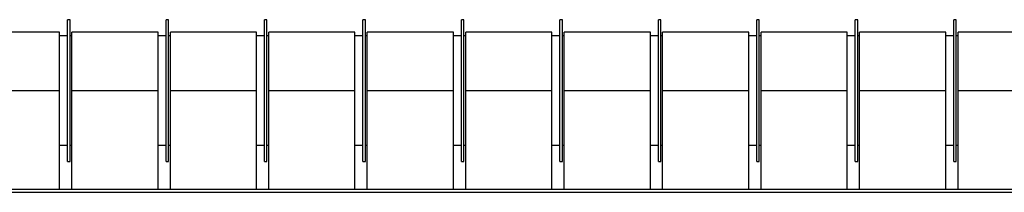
# Model space of a CAD drawing. Header units: metres. Extents: x -44 to 208, y -13 to 238.
# Tile 37 of 154: x 25.386 to 26.186, y 100.209 to 100.349. Entities that reach past the tile are written whole.
import ezdxf

# ---------------------------------------------------------------- set-up
doc = ezdxf.new("R2010")
doc.units = ezdxf.units.M
doc.header["$MEASUREMENT"] = 0
doc.layers.add('HTC-EST', color=253, linetype='Continuous')

# ---------------------------------------------------------------- blocks, each defined once
blk = doc.blocks.new('LS-09')
for p, q in [((-158.31888, 54.76774), (-158.32088, 54.76774)), ((-158.32088, 54.76268), (-158.32088, 54.76774)), ((-158.31888, 54.76268), (-158.31888, 54.76774)), ((-158.23888, 54.76774), (-158.24088, 54.76774)), ((-158.24088, 54.76268), (-158.24088, 54.76774)), ((-158.23888, 54.76268), (-158.23888, 54.76774)), ((-158.15888, 54.76774), (-158.16088, 54.76774)), ((-158.16088, 54.76268), (-158.16088, 54.76774)), ((-158.15888, 54.76268), (-158.15888, 54.76774)), ((-158.07888, 54.76774), (-158.08088, 54.76774)), ((-158.08088, 54.76268), (-158.08088, 54.76774)), ((-158.07888, 54.76268), (-158.07888, 54.76774)), ((-157.99888, 54.76774), (-158.00088, 54.76774)), ((-158.00088, 54.76268), (-158.00088, 54.76774)), ((-157.99888, 54.76268), (-157.99888, 54.76774)), ((-157.91888, 54.76774), (-157.92088, 54.76774)), ((-157.92088, 54.76268), (-157.92088, 54.76774)), ((-157.91888, 54.76268), (-157.91888, 54.76774)), ((-157.83888, 54.76774), (-157.84088, 54.76774)), ((-157.84088, 54.76268), (-157.84088, 54.76774)), ((-157.83888, 54.76268), (-157.83888, 54.76774)), ((-157.75888, 54.76774), (-157.76088, 54.76774)), ((-157.76088, 54.76268), (-157.76088, 54.76774)), ((-157.75888, 54.76268), (-157.75888, 54.76774)), ((-157.67888, 54.76774), (-157.68088, 54.76774)), ((-157.68088, 54.76268), (-157.68088, 54.76774)), ((-157.67888, 54.76268), (-157.67888, 54.76774)), ((-157.59888, 54.76774), (-157.60088, 54.76774)), ((-157.60088, 54.76268), (-157.60088, 54.76774)), ((-157.59888, 54.76268), (-157.59888, 54.76774)), ((-158.32738, 54.75769), (-158.39738, 54.75769)), ((-158.32738, 54.71024), (-158.32738, 54.75769)), ((-158.32088, 54.65274), (-158.32088, 54.76268)), ((-158.31888, 54.65274), (-158.31888, 54.76268)), ((-158.24738, 54.75769), (-158.31738, 54.75769)), ((-158.31738, 54.71024), (-158.31738, 54.75769)), ((-158.24738, 54.71024), (-158.24738, 54.75769)), ((-158.24088, 54.65274), (-158.24088, 54.76268)), ((-158.23888, 54.65274), (-158.23888, 54.76268)), ((-158.16738, 54.75769), (-158.23738, 54.75769)), ((-158.23738, 54.71024), (-158.23738, 54.75769)), ((-158.16738, 54.71024), (-158.16738, 54.75769)), ((-158.16088, 54.65274), (-158.16088, 54.76268)), ((-158.15888, 54.65274), (-158.15888, 54.76268)), ((-158.08738, 54.75769), (-158.15738, 54.75769)), ((-158.15738, 54.71024), (-158.15738, 54.75769)), ((-158.08738, 54.71024), (-158.08738, 54.75769)), ((-158.08088, 54.65274), (-158.08088, 54.76268)), ((-158.07888, 54.65274), (-158.07888, 54.76268)), ((-158.00738, 54.75769), (-158.07738, 54.75769)), ((-158.07738, 54.71024), (-158.07738, 54.75769)), ((-158.00738, 54.71024), (-158.00738, 54.75769)), ((-158.00088, 54.65274), (-158.00088, 54.76268)), ((-157.99888, 54.65274), (-157.99888, 54.76268)), ((-157.92738, 54.75769), (-157.99738, 54.75769)), ((-157.99738, 54.71024), (-157.99738, 54.75769)), ((-157.92738, 54.71024), (-157.92738, 54.75769)), ((-157.92088, 54.65274), (-157.92088, 54.76268)), ((-157.91888, 54.65274), (-157.91888, 54.76268)), ((-157.84738, 54.75769), (-157.91738, 54.75769)), ((-157.91738, 54.71024), (-157.91738, 54.75769)), ((-157.84738, 54.71024), (-157.84738, 54.75769)), ((-157.84088, 54.65274), (-157.84088, 54.76268)), ((-157.83888, 54.65274), (-157.83888, 54.76268)), ((-157.76738, 54.75769), (-157.83738, 54.75769)), ((-157.83738, 54.71024), (-157.83738, 54.75769)), ((-157.76738, 54.71024), (-157.76738, 54.75769)), ((-157.76088, 54.65274), (-157.76088, 54.76268)), ((-157.75888, 54.65274), (-157.75888, 54.76268)), ((-157.68738, 54.75769), (-157.75738, 54.75769)), ((-157.75738, 54.71024), (-157.75738, 54.75769)), ((-157.68738, 54.71024), (-157.68738, 54.75769)), ((-157.68088, 54.65274), (-157.68088, 54.76268)), ((-157.67888, 54.65274), (-157.67888, 54.76268)), ((-157.60738, 54.75769), (-157.67738, 54.75769)), ((-157.67738, 54.71024), (-157.67738, 54.75769)), ((-157.60738, 54.71024), (-157.60738, 54.75769)), ((-157.60088, 54.65274), (-157.60088, 54.76268)), ((-157.59888, 54.65274), (-157.59888, 54.76268)), ((-157.52738, 54.75769), (-157.59738, 54.75769)), ((-157.59738, 54.71024), (-157.59738, 54.75769)), ((-158.32088, 54.75469), (-158.32738, 54.75469)), ((-158.31738, 54.75469), (-158.31888, 54.75469)), ((-158.24088, 54.75469), (-158.24738, 54.75469)), ((-158.23738, 54.75469), (-158.23888, 54.75469)), ((-158.16088, 54.75469), (-158.16738, 54.75469)), ((-158.15738, 54.75469), (-158.15888, 54.75469)), ((-158.08088, 54.75469), (-158.08738, 54.75469)), ((-158.07738, 54.75469), (-158.07888, 54.75469)), ((-158.00088, 54.75469), (-158.00738, 54.75469)), ((-157.99738, 54.75469), (-157.99888, 54.75469)), ((-157.92088, 54.75469), (-157.92738, 54.75469)), ((-157.91738, 54.75469), (-157.91888, 54.75469)), ((-157.84088, 54.75469), (-157.84738, 54.75469)), ((-157.83738, 54.75469), (-157.83888, 54.75469)), ((-157.76088, 54.75469), (-157.76738, 54.75469)), ((-157.75738, 54.75469), (-157.75888, 54.75469)), ((-157.68088, 54.75469), (-157.68738, 54.75469)), ((-157.67738, 54.75469), (-157.67888, 54.75469)), ((-157.60088, 54.75469), (-157.60738, 54.75469)), ((-157.59738, 54.75469), (-157.59888, 54.75469)), ((-158.39738, 54.71024), (-158.32738, 54.71024)), ((-158.32738, 54.63024), (-158.32738, 54.71024)), ((-158.31738, 54.63024), (-158.31738, 54.71024)), ((-158.31738, 54.71024), (-158.24738, 54.71024)), ((-158.24738, 54.63024), (-158.24738, 54.71024)), ((-158.23738, 54.63024), (-158.23738, 54.71024)), ((-158.23738, 54.71024), (-158.16738, 54.71024)), ((-158.16738, 54.63024), (-158.16738, 54.71024)), ((-158.15738, 54.71024), (-158.08738, 54.71024)), ((-158.15738, 54.63024), (-158.15738, 54.71024)), ((-158.08738, 54.63024), (-158.08738, 54.71024)), ((-158.07738, 54.63024), (-158.07738, 54.71024)), ((-158.07738, 54.71024), (-158.00738, 54.71024)), ((-158.00738, 54.63024), (-158.00738, 54.71024)), ((-157.99738, 54.71024), (-157.92738, 54.71024)), ((-157.99738, 54.63024), (-157.99738, 54.71024)), ((-157.92738, 54.63024), (-157.92738, 54.71024)), ((-157.91738, 54.71024), (-157.84738, 54.71024)), ((-157.91738, 54.63024), (-157.91738, 54.71024)), ((-157.84738, 54.63024), (-157.84738, 54.71024)), ((-157.83738, 54.63024), (-157.83738, 54.71024)), ((-157.83738, 54.71024), (-157.76738, 54.71024)), ((-157.76738, 54.63024), (-157.76738, 54.71024)), ((-157.75738, 54.71024), (-157.68738, 54.71024)), ((-157.75738, 54.63024), (-157.75738, 54.71024)), ((-157.68738, 54.63024), (-157.68738, 54.71024)), ((-157.67738, 54.63024), (-157.67738, 54.71024)), ((-157.67738, 54.71024), (-157.60738, 54.71024)), ((-157.60738, 54.63024), (-157.60738, 54.71024)), ((-157.59738, 54.63024), (-157.59738, 54.71024)), ((-157.59738, 54.71024), (-157.52738, 54.71024)), ((-158.32738, 54.66579), (-158.32088, 54.66579)), ((-158.31888, 54.66579), (-158.31738, 54.66579)), ((-158.24738, 54.66579), (-158.24088, 54.66579)), ((-158.23888, 54.66579), (-158.23738, 54.66579)), ((-158.16738, 54.66579), (-158.16088, 54.66579)), ((-158.15888, 54.66579), (-158.15738, 54.66579)), ((-158.08738, 54.66579), (-158.08088, 54.66579)), ((-158.07888, 54.66579), (-158.07738, 54.66579)), ((-158.00738, 54.66579), (-158.00088, 54.66579)), ((-157.99888, 54.66579), (-157.99738, 54.66579)), ((-157.92738, 54.66579), (-157.92088, 54.66579)), ((-157.91888, 54.66579), (-157.91738, 54.66579)), ((-157.84738, 54.66579), (-157.84088, 54.66579)), ((-157.83888, 54.66579), (-157.83738, 54.66579)), ((-157.76738, 54.66579), (-157.76088, 54.66579)), ((-157.75888, 54.66579), (-157.75738, 54.66579)), ((-157.68738, 54.66579), (-157.68088, 54.66579)), ((-157.67888, 54.66579), (-157.67738, 54.66579)), ((-157.60738, 54.66579), (-157.60088, 54.66579)), ((-157.59888, 54.66579), (-157.59738, 54.66579)), ((-158.32088, 54.65274), (-158.31888, 54.65274)), ((-158.24088, 54.65274), (-158.23888, 54.65274)), ((-158.16088, 54.65274), (-158.15888, 54.65274)), ((-158.08088, 54.65274), (-158.07888, 54.65274)), ((-158.00088, 54.65274), (-157.99888, 54.65274)), ((-157.92088, 54.65274), (-157.91888, 54.65274)), ((-157.84088, 54.65274), (-157.83888, 54.65274)), ((-157.76088, 54.65274), (-157.75888, 54.65274)), ((-157.68088, 54.65274), (-157.67888, 54.65274)), ((-157.60088, 54.65274), (-157.59888, 54.65274)), ((-158.61988, 54.63024), (-155.61988, 54.63024)), ((-158.61988, 54.62764), (-155.61988, 54.62764))]:
    blk.add_line(p, q)

msp = doc.modelspace()

# ---------------------------------------------------------------- block references
at = {"layer": 'HTC-EST'}
msp.add_blockref('LS-09', (183.74574, 45.58165), dxfattribs=at)

doc.saveas('drawing.dxf')
